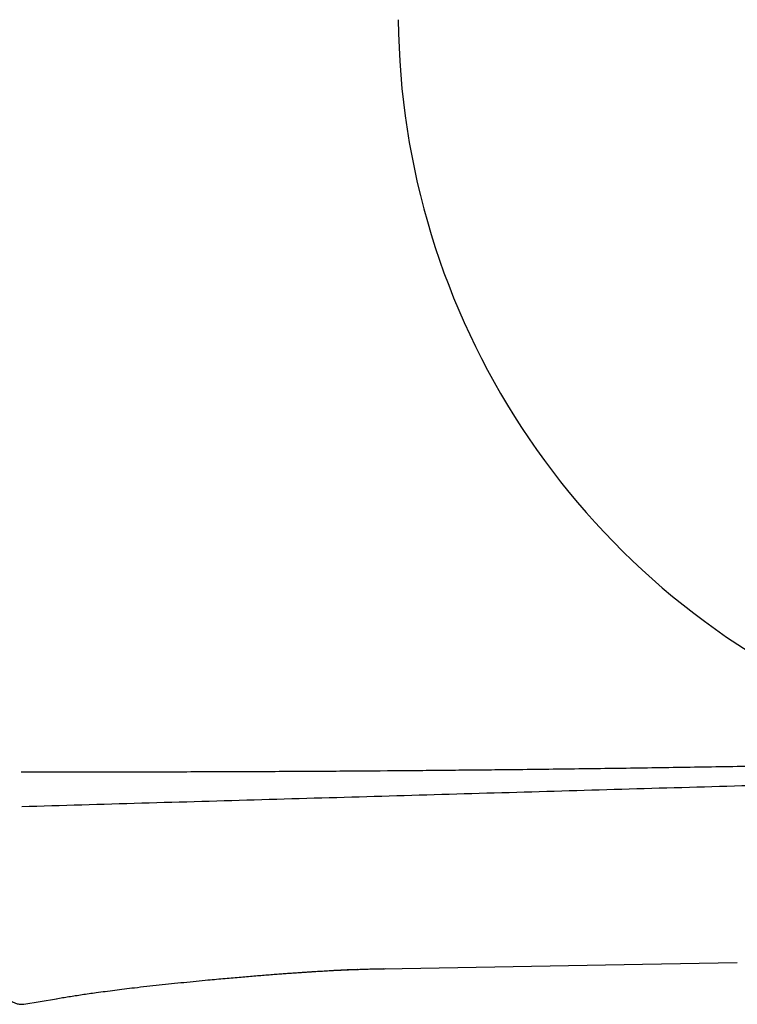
# Model space of a CAD drawing. Header units: millimetres. Extents: x 8 to 740, y 12 to 366.
# Tile 34 of 45: x 643 to 665, y 311 to 341. Entities that reach past the tile are written whole.
import ezdxf

# ---------------------------------------------------------------- set-up
doc = ezdxf.new("R2010")
doc.units = ezdxf.units.MM

msp = doc.modelspace()

# ---------------------------------------------------------------- linework, layer by layer
at = {"color": 7, "linetype": 'Continuous', "lineweight": 30}
for p, q in [((654.396, 312.071), (662.19, 312.207)), ((662.19, 312.207), (665.046, 312.257)), ((654.376, 312.07), (654.396, 312.071)), ((654.461, 312.072), (654.461, 312.072)), ((643.556, 311.006), (644.531, 311.167))]:
    msp.add_line(p, q, dxfattribs=at)
msp.add_arc((677.573, 340.819), 22.741, 180.4451, 245.9896, dxfattribs=at)
for points, knots in [([(643.475, 318), (644.158, 317.999), (645.523, 317.998), (647.566, 318), (649.6, 318.006), (651.545, 318.014), (653.401, 318.025), (654.715, 318.035), (655.568, 318.043), (655.964, 318.046), (656.36, 318.05), (656.755, 318.054), (657.149, 318.058), (657.544, 318.062), (658.153, 318.068), (658.977, 318.077), (660.014, 318.09), (661.05, 318.103), (662.083, 318.118), (663.114, 318.133), (664.143, 318.15), (665.231, 318.168), (666.378, 318.189), (667.583, 318.211), (668.908, 318.238), (669.832, 318.258), (670.354, 318.27)], [0, 0, 0, 0, 0.076306, 0.152293, 0.227962, 0.303312, 0.369357, 0.435155, 0.449893, 0.464618, 0.47933, 0.49403, 0.508718, 0.523393, 0.538056, 0.576727, 0.615321, 0.653838, 0.692278, 0.730642, 0.768929, 0.807139, 0.852084, 0.896934, 0.941688, 1, 1, 1, 1]), ([(671.857, 317.774), (670.838, 317.743), (668.613, 317.675), (665.183, 317.574), (661.566, 317.468), (657.95, 317.364), (654.334, 317.259), (650.718, 317.155), (647.103, 317.05), (644.693, 316.979), (643.488, 316.943)], [0, 0, 0, 0, 0.107717, 0.235214, 0.362701, 0.490182, 0.617655, 0.745118, 0.872567, 1, 1, 1, 1]), ([(644.53, 311.167), (644.593, 311.178), (644.719, 311.199), (644.91, 311.23), (645.105, 311.261), (645.308, 311.292), (645.518, 311.323), (645.752, 311.356), (646.01, 311.39), (646.292, 311.427), (646.585, 311.463), (646.907, 311.502), (647.255, 311.541), (647.628, 311.582), (648.001, 311.622), (648.373, 311.66), (648.739, 311.696), (649.067, 311.728), (649.358, 311.755), (649.611, 311.778), (649.855, 311.8), (650.091, 311.82), (650.318, 311.839), (650.535, 311.857), (650.742, 311.874), (650.941, 311.89), (651.133, 311.905), (651.317, 311.919), (651.49, 311.931), (651.651, 311.943), (651.803, 311.953), (651.942, 311.963), (652.069, 311.971), (652.185, 311.979), (652.293, 311.986), (652.396, 311.992), (652.497, 311.998), (652.597, 312.004), (652.698, 312.009), (652.868, 312.019), (653.106, 312.031), (653.37, 312.042), (653.587, 312.05), (653.759, 312.056), (653.93, 312.061), (654.102, 312.065), (654.28, 312.069), (654.401, 312.071), (654.462, 312.072)], [0, 0, 0, 0, 0.019135, 0.038394, 0.05813, 0.078582, 0.099893, 0.122127, 0.149519, 0.178118, 0.207775, 0.2383, 0.27546, 0.313137, 0.350933, 0.388467, 0.425391, 0.461397, 0.487639, 0.513123, 0.537771, 0.561518, 0.584314, 0.606123, 0.626918, 0.646685, 0.666284, 0.684753, 0.702104, 0.718356, 0.733533, 0.747666, 0.76021, 0.771862, 0.782652, 0.792791, 0.80289, 0.812985, 0.823061, 0.833106, 0.864327, 0.894755, 0.91239, 0.929648, 0.946564, 0.963719, 0.981463, 1, 1, 1, 1]), ([(652.842, 312.02), (652.88, 312.022), (652.951, 312.025), (653.054, 312.03), (653.146, 312.035), (653.228, 312.039), (653.3, 312.042), (653.362, 312.045), (653.412, 312.048), (653.451, 312.049), (653.484, 312.05), (653.513, 312.051), (653.538, 312.051), (653.559, 312.051), (653.578, 312.051), (653.593, 312.052), (653.6, 312.052), (653.604, 312.052)], [0, 0, 0, 0, 0.133666, 0.254364, 0.362135, 0.457045, 0.539194, 0.608726, 0.665871, 0.706028, 0.73953, 0.771984, 0.806251, 0.844732, 0.889159, 0.940673, 1, 1, 1, 1]), ([(654.376, 312.07), (654.38, 312.07), (654.387, 312.071), (654.394, 312.074), (654.397, 312.075)], [0, 0, 0, 0, 0.517672, 1, 1, 1, 1]), ([(642.975, 311.499), (642.975, 311.486), (642.976, 311.463), (642.979, 311.433), (642.983, 311.41), (642.986, 311.391), (642.991, 311.372), (642.997, 311.353), (643.009, 311.315), (643.033, 311.261), (643.068, 311.206), (643.103, 311.164), (643.137, 311.13), (643.181, 311.094), (643.229, 311.063), (643.279, 311.038), (643.328, 311.02), (643.382, 311.007), (643.438, 311), (643.497, 310.998), (643.537, 311.004), (643.556, 311.006)], [0, 0, 0, 0, 0.045178, 0.079995, 0.103967, 0.125431, 0.147944, 0.171526, 0.19619, 0.285305, 0.374709, 0.42013, 0.474728, 0.540417, 0.616723, 0.673065, 0.733277, 0.7968, 0.862954, 0.930965, 1, 1, 1, 1])]:
    msp.add_open_spline(points, degree=3, knots=knots, dxfattribs=at)

doc.saveas('drawing.dxf')
